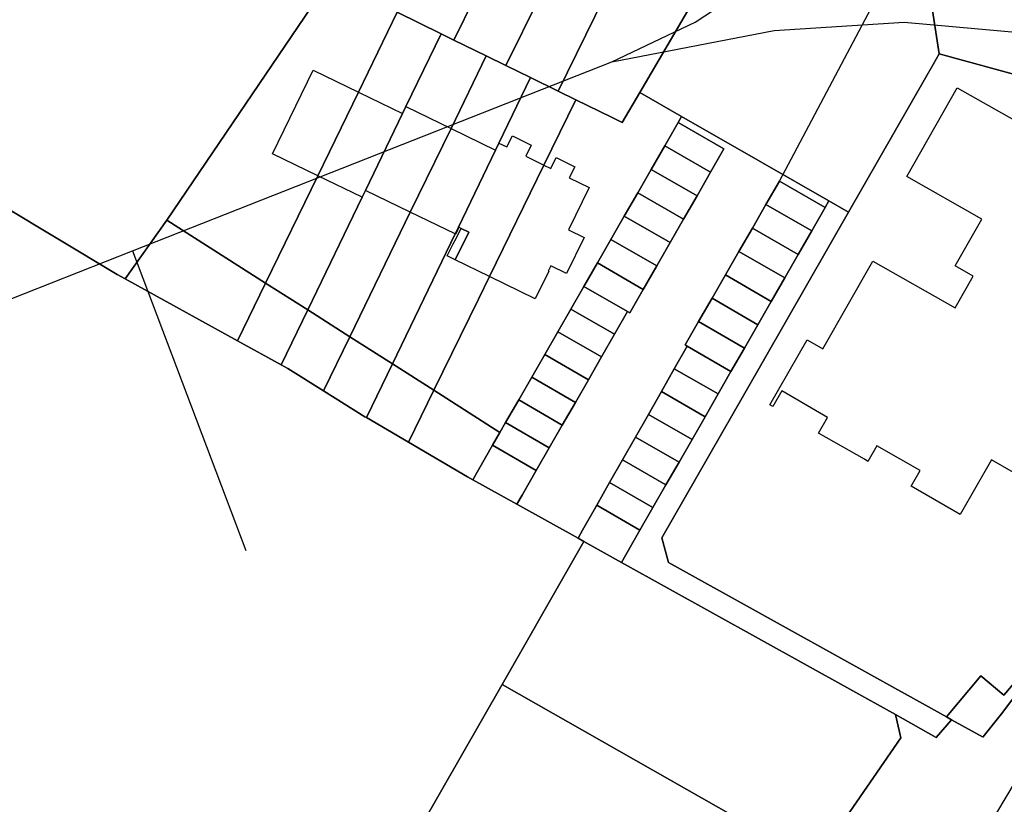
# Model space of a CAD drawing. Extents: x 577960 to 582939, y 6017202 to 6023066.
# Tile 83 of 217: x 578718 to 578826, y 6021199 to 6021286. Entities that reach past the tile are written whole.
import ezdxf

# ---------------------------------------------------------------- set-up
doc = ezdxf.new("R2010")
doc.units = 0
doc.header["$MEASUREMENT"] = 0
doc.linetypes.add('D', pattern=[0])
for name, color, linetype in [('LI__FLUR', 7, 'D'), ('LI__GEB', 7, 'Continuous'), ('LI__STRASSE', 7, 'Continuous')]:
    doc.layers.add(name, color=color, linetype=linetype)

msp = doc.modelspace()

# ---------------------------------------------------------------- linework, layer by layer
at = {"layer": 'LI__FLUR', "color": 8, "linetype": 'D', "true_color": 0x808080}
for p, q in [((578765.902, 6021283.383), (578771.231, 6021294.199)), ((578771.231, 6021294.199), (578765.902, 6021283.383)), ((578776.938, 6021291.39), (578771.6, 6021280.584)), ((578771.6, 6021280.584), (578776.938, 6021291.39)), ((578786.344, 6021277.615), (578793.902, 6021290.48)), ((578793.902, 6021290.48), (578786.344, 6021277.615)), ((578819.292, 6021281.873), (578817.963, 6021290.729)), ((578817.963, 6021290.729), (578819.292, 6021281.873)), ((578734.293, 6021263.572), (578752.288, 6021290.071)), ((578752.288, 6021290.071), (578734.293, 6021263.572)), ((578782.676, 6021288.571), (578777.358, 6021277.765)), ((578777.358, 6021277.765), (578782.676, 6021288.571)), ((578759.665, 6021286.452), (578755.386, 6021277.656)), ((578755.386, 6021277.656), (578759.665, 6021286.452)), ((578759.665, 6021286.452), (578764.483, 6021284.083)), ((578764.483, 6021284.083), (578759.665, 6021286.452)), ((578764.483, 6021284.083), (578760.614, 6021276.066)), ((578760.614, 6021276.066), (578764.483, 6021284.083)), ((578764.483, 6021284.083), (578765.902, 6021283.383)), ((578765.902, 6021283.383), (578764.483, 6021284.083)), ((578769.461, 6021281.644), (578765.902, 6021283.383)), ((578765.902, 6021283.383), (578769.461, 6021281.644)), ((578818.622, 6021280.693), (578819.292, 6021281.873)), ((578819.292, 6021281.873), (578818.622, 6021280.693)), ((578849.16, 6021273.635), (578819.292, 6021281.873)), ((578819.292, 6021281.873), (578849.16, 6021273.635)), ((578765.582, 6021273.657), (578769.461, 6021281.644)), ((578769.461, 6021281.644), (578765.582, 6021273.657)), ((578771.6, 6021280.584), (578769.461, 6021281.644)), ((578769.461, 6021281.644), (578771.6, 6021280.584)), ((578771.6, 6021280.584), (578774.329, 6021279.245)), ((578774.329, 6021279.245), (578771.6, 6021280.584)), ((578817.782, 6021279.244), (578818.622, 6021280.693)), ((578818.622, 6021280.693), (578817.782, 6021279.244)), ((578774.329, 6021279.245), (578770.85, 6021272.048)), ((578770.85, 6021272.048), (578774.329, 6021279.245)), ((578774.329, 6021279.245), (578777.358, 6021277.765)), ((578777.358, 6021277.765), (578774.329, 6021279.245)), ((578809.305, 6021264.45), (578817.782, 6021279.244)), ((578817.782, 6021279.244), (578809.305, 6021264.45)), ((578755.386, 6021277.656), (578750.907, 6021268.449)), ((578750.907, 6021268.449), (578755.386, 6021277.656)), ((578777.358, 6021277.765), (578779.297, 6021276.805)), ((578779.297, 6021276.805), (578777.358, 6021277.765)), ((578784.405, 6021274.306), (578786.344, 6021277.615)), ((578786.344, 6021277.615), (578784.405, 6021274.306)), ((578786.344, 6021277.615), (578790.952, 6021274.966)), ((578790.952, 6021274.966), (578786.344, 6021277.615)), ((578775.788, 6021269.618), (578779.297, 6021276.805)), ((578779.297, 6021276.805), (578775.788, 6021269.618)), ((578779.297, 6021276.805), (578783.225, 6021274.886)), ((578783.225, 6021274.886), (578779.297, 6021276.805)), ((578760.244, 6021275.296), (578756.155, 6021266.83)), ((578756.155, 6021266.83), (578760.244, 6021275.296)), ((578760.614, 6021276.066), (578760.244, 6021275.296)), ((578760.244, 6021275.296), (578760.614, 6021276.066)), ((578783.225, 6021274.886), (578784.405, 6021274.306)), ((578784.405, 6021274.306), (578783.225, 6021274.886)), ((578790.573, 6021274.306), (578789.093, 6021271.727)), ((578789.093, 6021271.727), (578790.573, 6021274.306)), ((578790.952, 6021274.966), (578790.573, 6021274.306)), ((578790.573, 6021274.306), (578790.952, 6021274.966)), ((578795.6, 6021271.407), (578790.573, 6021274.306)), ((578790.573, 6021274.306), (578795.6, 6021271.407)), ((578790.952, 6021274.966), (578799.857, 6021269.862)), ((578799.857, 6021269.862), (578790.952, 6021274.966)), ((578761.103, 6021264.441), (578765.582, 6021273.657)), ((578765.582, 6021273.657), (578761.103, 6021264.441)), ((578770.85, 6021272.048), (578770.48, 6021271.278)), ((578770.48, 6021271.278), (578770.85, 6021272.048)), ((578770.48, 6021271.278), (578766.391, 6021262.811)), ((578766.391, 6021262.811), (578770.48, 6021271.278)), ((578789.093, 6021271.727), (578787.613, 6021269.158)), ((578787.613, 6021269.158), (578789.093, 6021271.727)), ((578789.093, 6021271.727), (578794.131, 6021268.838)), ((578794.131, 6021268.838), (578789.093, 6021271.727)), ((578794.131, 6021268.838), (578795.6, 6021271.407)), ((578795.6, 6021271.407), (578794.131, 6021268.838)), ((578799.857, 6021269.862), (578807.156, 6021265.679)), ((578807.156, 6021265.679), (578799.857, 6021269.862)), ((578769.8, 6021257.364), (578775.788, 6021269.618)), ((578775.788, 6021269.618), (578769.8, 6021257.364)), ((578787.613, 6021269.158), (578786.134, 6021266.579)), ((578786.134, 6021266.579), (578787.613, 6021269.158)), ((578787.613, 6021269.158), (578792.651, 6021266.259)), ((578792.651, 6021266.259), (578787.613, 6021269.158)), ((578794.131, 6021268.838), (578792.651, 6021266.259)), ((578792.651, 6021266.259), (578794.131, 6021268.838)), ((578750.907, 6021268.449), (578745.169, 6021256.644)), ((578745.169, 6021256.644), (578750.907, 6021268.449)), ((578801.718, 6021267.849), (578800.239, 6021265.28)), ((578800.239, 6021265.28), (578801.718, 6021267.849)), ((578806.736, 6021264.95), (578801.718, 6021267.849)), ((578801.718, 6021267.849), (578806.736, 6021264.95)), ((578756.155, 6021266.83), (578755.795, 6021266.08)), ((578755.795, 6021266.08), (578756.155, 6021266.83)), ((578786.134, 6021266.579), (578784.644, 6021264.001)), ((578784.644, 6021264.001), (578786.134, 6021266.579)), ((578791.172, 6021263.67), (578786.134, 6021266.579)), ((578786.134, 6021266.579), (578791.172, 6021263.67)), ((578755.795, 6021266.08), (578749.817, 6021253.685)), ((578749.817, 6021253.685), (578755.795, 6021266.08)), ((578792.651, 6021266.259), (578791.172, 6021263.67)), ((578791.172, 6021263.67), (578792.651, 6021266.259)), ((578807.156, 6021265.679), (578806.736, 6021264.95)), ((578806.736, 6021264.95), (578807.156, 6021265.679)), ((578807.156, 6021265.679), (578809.305, 6021264.45)), ((578809.305, 6021264.45), (578807.156, 6021265.679)), ((578728.855, 6021257.574), (578715.921, 6021265.312)), ((578715.921, 6021265.312), (578728.855, 6021257.574)), ((578754.435, 6021250.737), (578761.103, 6021264.441)), ((578761.103, 6021264.441), (578754.435, 6021250.737)), ((578809.305, 6021264.45), (578797.899, 6021244.548)), ((578797.899, 6021244.548), (578809.305, 6021264.45)), ((578800.239, 6021265.28), (578798.749, 6021262.701)), ((578798.749, 6021262.701), (578800.239, 6021265.28)), ((578800.239, 6021265.28), (578805.267, 6021262.381)), ((578805.267, 6021262.381), (578800.239, 6021265.28)), ((578805.267, 6021262.381), (578806.736, 6021264.95)), ((578806.736, 6021264.95), (578805.267, 6021262.381)), ((578734.293, 6021263.572), (578729.735, 6021257.095)), ((578729.735, 6021257.095), (578734.293, 6021263.572)), ((578745.169, 6021256.644), (578734.293, 6021263.572)), ((578734.293, 6021263.572), (578745.169, 6021256.644)), ((578784.644, 6021264.001), (578783.165, 6021261.422)), ((578783.165, 6021261.422), (578784.644, 6021264.001)), ((578784.644, 6021264.001), (578789.692, 6021261.092)), ((578789.692, 6021261.092), (578784.644, 6021264.001)), ((578789.692, 6021261.092), (578791.172, 6021263.67)), ((578791.172, 6021263.67), (578789.692, 6021261.092)), ((578766.391, 6021262.811), (578766.021, 6021262.052)), ((578766.021, 6021262.052), (578766.391, 6021262.811)), ((578798.749, 6021262.701), (578797.269, 6021260.122)), ((578797.269, 6021260.122), (578798.749, 6021262.701)), ((578798.749, 6021262.701), (578803.777, 6021259.792)), ((578803.777, 6021259.792), (578798.749, 6021262.701)), ((578803.777, 6021259.792), (578805.267, 6021262.381)), ((578805.267, 6021262.381), (578803.777, 6021259.792)), ((578766.021, 6021262.052), (578759.123, 6021247.758)), ((578759.123, 6021247.758), (578766.021, 6021262.052)), ((578783.165, 6021261.422), (578781.685, 6021258.853)), ((578781.685, 6021258.853), (578783.165, 6021261.422)), ((578788.213, 6021258.523), (578783.165, 6021261.422)), ((578783.165, 6021261.422), (578788.213, 6021258.523)), ((578789.692, 6021261.092), (578788.213, 6021258.523)), ((578788.213, 6021258.523), (578789.692, 6021261.092)), ((578795.78, 6021257.553), (578797.269, 6021260.122)), ((578797.269, 6021260.122), (578795.78, 6021257.553)), ((578797.269, 6021260.122), (578802.297, 6021257.213)), ((578802.297, 6021257.213), (578797.269, 6021260.122)), ((578802.297, 6021257.213), (578803.777, 6021259.792)), ((578803.777, 6021259.792), (578802.297, 6021257.213)), ((578781.685, 6021258.853), (578780.206, 6021256.274)), ((578780.206, 6021256.274), (578781.685, 6021258.853)), ((578781.685, 6021258.853), (578786.733, 6021255.934)), ((578786.733, 6021255.934), (578781.685, 6021258.853)), ((578786.733, 6021255.934), (578788.213, 6021258.523)), ((578788.213, 6021258.523), (578786.733, 6021255.934)), ((578729.735, 6021257.095), (578728.855, 6021257.574)), ((578728.855, 6021257.574), (578729.735, 6021257.095)), ((578729.735, 6021257.095), (578742.08, 6021250.287)), ((578742.08, 6021250.287), (578729.735, 6021257.095)), ((578768.59, 6021254.885), (578769.8, 6021257.364)), ((578769.8, 6021257.364), (578768.59, 6021254.885)), ((578795.78, 6021257.553), (578794.3, 6021254.974)), ((578794.3, 6021254.974), (578795.78, 6021257.553)), ((578800.818, 6021254.634), (578795.78, 6021257.553)), ((578795.78, 6021257.553), (578800.818, 6021254.634)), ((578802.297, 6021257.213), (578800.818, 6021254.634)), ((578800.818, 6021254.634), (578802.297, 6021257.213)), ((578745.169, 6021256.644), (578742.08, 6021250.287)), ((578742.08, 6021250.287), (578745.169, 6021256.644)), ((578749.817, 6021253.685), (578745.169, 6021256.644)), ((578745.169, 6021256.644), (578749.817, 6021253.685)), ((578778.776, 6021253.785), (578780.206, 6021256.274)), ((578780.206, 6021256.274), (578778.776, 6021253.785)), ((578780.206, 6021256.274), (578785.004, 6021253.505)), ((578785.004, 6021253.505), (578780.206, 6021256.274)), ((578785.254, 6021253.355), (578786.733, 6021255.934)), ((578786.733, 6021255.934), (578785.254, 6021253.355)), ((578763.682, 6021244.849), (578768.59, 6021254.885)), ((578768.59, 6021254.885), (578763.682, 6021244.849)), ((578794.3, 6021254.974), (578792.821, 6021252.405)), ((578792.821, 6021252.405), (578794.3, 6021254.974)), ((578794.3, 6021254.974), (578799.338, 6021252.055)), ((578799.338, 6021252.055), (578794.3, 6021254.974)), ((578799.338, 6021252.055), (578800.818, 6021254.634)), ((578800.818, 6021254.634), (578799.338, 6021252.055)), ((578746.898, 6021247.638), (578749.817, 6021253.685)), ((578749.817, 6021253.685), (578746.898, 6021247.638)), ((578749.817, 6021253.685), (578754.435, 6021250.737)), ((578754.435, 6021250.737), (578749.817, 6021253.685)), ((578778.776, 6021253.785), (578777.337, 6021251.286)), ((578777.337, 6021251.286), (578778.776, 6021253.785)), ((578783.574, 6021251.016), (578778.776, 6021253.785)), ((578778.776, 6021253.785), (578783.574, 6021251.016)), ((578785.004, 6021253.505), (578783.574, 6021251.016)), ((578783.574, 6021251.016), (578785.004, 6021253.505)), ((578785.004, 6021253.505), (578785.254, 6021253.355)), ((578785.254, 6021253.355), (578785.004, 6021253.505)), ((578792.821, 6021252.405), (578791.341, 6021249.836)), ((578791.341, 6021249.836), (578792.821, 6021252.405)), ((578792.821, 6021252.405), (578797.869, 6021249.486)), ((578797.869, 6021249.486), (578792.821, 6021252.405)), ((578797.869, 6021249.486), (578799.338, 6021252.055)), ((578799.338, 6021252.055), (578797.869, 6021249.486)), ((578742.08, 6021250.287), (578746.898, 6021247.638)), ((578746.898, 6021247.638), (578742.08, 6021250.287)), ((578754.435, 6021250.737), (578751.546, 6021244.789)), ((578751.546, 6021244.789), (578754.435, 6021250.737)), ((578759.123, 6021247.758), (578754.435, 6021250.737)), ((578754.435, 6021250.737), (578759.123, 6021247.758)), ((578777.337, 6021251.286), (578775.897, 6021248.787)), ((578775.897, 6021248.787), (578777.337, 6021251.286)), ((578782.135, 6021248.517), (578777.337, 6021251.286)), ((578777.337, 6021251.286), (578782.135, 6021248.517)), ((578782.135, 6021248.517), (578783.574, 6021251.016)), ((578783.574, 6021251.016), (578782.135, 6021248.517)), ((578791.571, 6021249.696), (578790.152, 6021247.197)), ((578790.152, 6021247.197), (578791.571, 6021249.696)), ((578791.341, 6021249.836), (578791.571, 6021249.696)), ((578791.571, 6021249.696), (578791.341, 6021249.836)), ((578796.389, 6021246.917), (578791.571, 6021249.696)), ((578791.571, 6021249.696), (578796.389, 6021246.917)), ((578796.389, 6021246.917), (578797.869, 6021249.486)), ((578797.869, 6021249.486), (578796.389, 6021246.917)), ((578775.897, 6021248.787), (578774.458, 6021246.288)), ((578774.458, 6021246.288), (578775.897, 6021248.787)), ((578775.897, 6021248.787), (578780.695, 6021246.008)), ((578780.695, 6021246.008), (578775.897, 6021248.787)), ((578780.695, 6021246.008), (578782.135, 6021248.517)), ((578782.135, 6021248.517), (578780.695, 6021246.008)), ((578747.628, 6021247.238), (578746.898, 6021247.638)), ((578746.898, 6021247.638), (578747.628, 6021247.238)), ((578751.546, 6021244.789), (578747.628, 6021247.238)), ((578747.628, 6021247.238), (578751.546, 6021244.789)), ((578756.264, 6021241.84), (578759.123, 6021247.758)), ((578759.123, 6021247.758), (578756.264, 6021241.84)), ((578763.682, 6021244.849), (578759.123, 6021247.758)), ((578759.123, 6021247.758), (578763.682, 6021244.849)), ((578790.152, 6021247.197), (578788.732, 6021244.698)), ((578788.732, 6021244.698), (578790.152, 6021247.197)), ((578790.152, 6021247.197), (578794.97, 6021244.448)), ((578794.97, 6021244.448), (578790.152, 6021247.197)), ((578773.028, 6021243.799), (578774.458, 6021246.288)), ((578774.458, 6021246.288), (578773.028, 6021243.799)), ((578774.458, 6021246.288), (578779.266, 6021243.509)), ((578779.266, 6021243.509), (578774.458, 6021246.288)), ((578779.266, 6021243.509), (578780.695, 6021246.008)), ((578780.695, 6021246.008), (578779.266, 6021243.509)), ((578794.97, 6021244.448), (578796.389, 6021246.917)), ((578796.389, 6021246.917), (578794.97, 6021244.448)), ((578763.682, 6021244.849), (578760.892, 6021239.141)), ((578760.892, 6021239.141), (578763.682, 6021244.849)), ((578770.969, 6021240.21), (578763.682, 6021244.849)), ((578763.682, 6021244.849), (578770.969, 6021240.21)), ((578756.094, 6021241.94), (578751.546, 6021244.789)), ((578751.546, 6021244.789), (578756.094, 6021241.94)), ((578771.589, 6021241.29), (578773.028, 6021243.799)), ((578773.028, 6021243.799), (578771.589, 6021241.29)), ((578773.028, 6021243.799), (578777.826, 6021241.01)), ((578777.826, 6021241.01), (578773.028, 6021243.799)), ((578787.303, 6021242.189), (578788.732, 6021244.698)), ((578788.732, 6021244.698), (578787.303, 6021242.189)), ((578788.732, 6021244.698), (578793.53, 6021241.939)), ((578793.53, 6021241.939), (578788.732, 6021244.698)), ((578797.899, 6021244.548), (578788.762, 6021228.615)), ((578788.762, 6021228.615), (578797.899, 6021244.548)), ((578793.53, 6021241.939), (578794.97, 6021244.448)), ((578794.97, 6021244.448), (578793.53, 6021241.939)), ((578779.266, 6021243.509), (578777.826, 6021241.01)), ((578777.826, 6021241.01), (578779.266, 6021243.509)), ((578756.264, 6021241.84), (578756.094, 6021241.94)), ((578756.094, 6021241.94), (578756.264, 6021241.84)), ((578760.892, 6021239.141), (578756.264, 6021241.84)), ((578756.264, 6021241.84), (578760.892, 6021239.141)), ((578785.873, 6021239.68), (578787.303, 6021242.189)), ((578787.303, 6021242.189), (578785.873, 6021239.68)), ((578787.303, 6021242.189), (578792.101, 6021239.44)), ((578792.101, 6021239.44), (578787.303, 6021242.189)), ((578793.53, 6021241.939), (578792.101, 6021239.44)), ((578792.101, 6021239.44), (578793.53, 6021241.939)), ((578770.969, 6021240.21), (578771.589, 6021241.29)), ((578771.589, 6021241.29), (578770.969, 6021240.21)), ((578771.589, 6021241.29), (578776.387, 6021238.511)), ((578776.387, 6021238.511), (578771.589, 6021241.29)), ((578777.826, 6021241.01), (578776.387, 6021238.511)), ((578776.387, 6021238.511), (578777.826, 6021241.01)), ((578770.159, 6021238.801), (578770.969, 6021240.21)), ((578770.969, 6021240.21), (578770.159, 6021238.801)), ((578785.873, 6021239.68), (578784.463, 6021237.191)), ((578784.463, 6021237.191), (578785.873, 6021239.68)), ((578790.671, 6021236.951), (578785.873, 6021239.68)), ((578785.873, 6021239.68), (578790.671, 6021236.951)), ((578792.101, 6021239.44), (578790.671, 6021236.951)), ((578790.671, 6021236.951), (578792.101, 6021239.44)), ((578767.4, 6021235.333), (578760.892, 6021239.141)), ((578760.892, 6021239.141), (578767.4, 6021235.333)), ((578770.159, 6021238.801), (578768.589, 6021236.082)), ((578768.589, 6021236.082), (578770.159, 6021238.801)), ((578774.957, 6021236.022), (578770.159, 6021238.801)), ((578770.159, 6021238.801), (578774.957, 6021236.022)), ((578776.387, 6021238.511), (578774.957, 6021236.022)), ((578774.957, 6021236.022), (578776.387, 6021238.511)), ((578784.463, 6021237.191), (578783.034, 6021234.692)), ((578783.034, 6021234.692), (578784.463, 6021237.191)), ((578784.463, 6021237.191), (578789.232, 6021234.452)), ((578789.232, 6021234.452), (578784.463, 6021237.191)), ((578789.232, 6021234.452), (578790.671, 6021236.951)), ((578790.671, 6021236.951), (578789.232, 6021234.452)), ((578767.98, 6021235.013), (578767.4, 6021235.333)), ((578767.4, 6021235.333), (578767.98, 6021235.013)), ((578768.589, 6021236.082), (578767.98, 6021235.013)), ((578767.98, 6021235.013), (578768.589, 6021236.082)), ((578773.408, 6021233.313), (578774.957, 6021236.022)), ((578774.957, 6021236.022), (578773.408, 6021233.313)), ((578767.98, 6021235.013), (578772.828, 6021232.314)), ((578772.828, 6021232.314), (578767.98, 6021235.013)), ((578781.614, 6021232.193), (578783.034, 6021234.692)), ((578783.034, 6021234.692), (578781.614, 6021232.193)), ((578783.034, 6021234.692), (578787.792, 6021231.943)), ((578787.792, 6021231.943), (578783.034, 6021234.692)), ((578787.792, 6021231.943), (578789.232, 6021234.452)), ((578789.232, 6021234.452), (578787.792, 6021231.943)), ((578772.828, 6021232.314), (578773.408, 6021233.313)), ((578773.408, 6021233.313), (578772.828, 6021232.314)), ((578779.555, 6021228.575), (578772.828, 6021232.314)), ((578772.828, 6021232.314), (578779.555, 6021228.575)), ((578780.065, 6021229.475), (578781.614, 6021232.193)), ((578781.614, 6021232.193), (578780.065, 6021229.475)), ((578781.614, 6021232.193), (578786.362, 6021229.454)), ((578786.362, 6021229.454), (578781.614, 6021232.193)), ((578787.792, 6021231.943), (578786.362, 6021229.454)), ((578786.362, 6021229.454), (578787.792, 6021231.943)), ((578779.555, 6021228.575), (578780.065, 6021229.475)), ((578780.065, 6021229.475), (578779.555, 6021228.575)), ((578780.205, 6021228.215), (578779.555, 6021228.575)), ((578779.555, 6021228.575), (578780.205, 6021228.215)), ((578786.362, 6021229.454), (578784.803, 6021226.736)), ((578784.803, 6021226.736), (578786.362, 6021229.454)), ((578788.762, 6021228.615), (578789.501, 6021225.896)), ((578789.501, 6021225.896), (578788.762, 6021228.615)), ((578778.745, 6021225.656), (578780.205, 6021228.215)), ((578780.205, 6021228.215), (578778.745, 6021225.656)), ((578784.333, 6021225.916), (578780.205, 6021228.215)), ((578780.205, 6021228.215), (578784.333, 6021225.916)), ((578784.803, 6021226.736), (578784.333, 6021225.916)), ((578784.333, 6021225.916), (578784.803, 6021226.736)), ((578771.198, 6021212.462), (578778.745, 6021225.656)), ((578778.745, 6021225.656), (578771.198, 6021212.462)), ((578814.481, 6021209.162), (578784.333, 6021225.916)), ((578784.333, 6021225.916), (578814.481, 6021209.162)), ((578789.501, 6021225.896), (578820.089, 6021208.902)), ((578820.089, 6021208.902), (578789.501, 6021225.896)), ((578826.417, 6021211.301), (578832.565, 6021218.588)), ((578832.565, 6021218.588), (578826.417, 6021211.301)), ((578830.385, 6021214.869), (578826.147, 6021209.262)), ((578826.147, 6021209.262), (578830.385, 6021214.869)), ((578820.089, 6021208.902), (578823.888, 6021213.44)), ((578823.888, 6021213.44), (578820.089, 6021208.902)), ((578823.888, 6021213.44), (578826.417, 6021211.301)), ((578826.417, 6021211.301), (578823.888, 6021213.44)), ((578762.27, 6021196.858), (578771.198, 6021212.462)), ((578771.198, 6021212.462), (578762.27, 6021196.858)), ((578771.198, 6021212.462), (578805.864, 6021192.809)), ((578805.864, 6021192.809), (578771.198, 6021212.462)), ((578818.979, 6021206.643), (578814.481, 6021209.162)), ((578814.481, 6021209.162), (578815.081, 6021206.613)), ((578815.081, 6021206.613), (578814.481, 6021209.162)), ((578814.481, 6021209.162), (578818.979, 6021206.643)), ((578826.147, 6021209.262), (578824.117, 6021206.663)), ((578824.117, 6021206.663), (578826.147, 6021209.262)), ((578820.669, 6021208.582), (578818.979, 6021206.643)), ((578818.979, 6021206.643), (578820.669, 6021208.582)), ((578820.669, 6021208.582), (578820.089, 6021208.902)), ((578820.089, 6021208.902), (578820.669, 6021208.582)), ((578824.057, 6021206.703), (578820.669, 6021208.582)), ((578820.669, 6021208.582), (578824.057, 6021206.703)), ((578815.081, 6021206.613), (578807.673, 6021195.898)), ((578807.673, 6021195.898), (578815.081, 6021206.613)), ((578824.117, 6021206.663), (578824.057, 6021206.703)), ((578824.057, 6021206.703), (578824.117, 6021206.663))]:
    msp.add_line(p, q, dxfattribs=at)
at = {"layer": 'LI__GEB', "color": 5, "linetype": 'D', "true_color": 0x0000ff}
for p, q in [((578745.929, 6021270.869), (578750.398, 6021280.075)), ((578750.398, 6021280.075), (578755.386, 6021277.656)), ((578755.386, 6021277.656), (578750.907, 6021268.449)), ((578750.907, 6021268.449), (578755.386, 6021277.656)), ((578755.386, 6021277.656), (578760.244, 6021275.296)), ((578815.723, 6021268.358), (578821.291, 6021278.144)), ((578821.291, 6021278.144), (578827.578, 6021274.565)), ((578756.155, 6021266.83), (578760.244, 6021275.296)), ((578760.244, 6021275.296), (578756.155, 6021266.83)), ((578760.244, 6021275.296), (578760.614, 6021276.066)), ((578760.614, 6021276.066), (578765.582, 6021273.657)), ((578789.093, 6021271.727), (578790.573, 6021274.306)), ((578790.573, 6021274.306), (578795.6, 6021271.407)), ((578765.582, 6021273.657), (578761.103, 6021264.441)), ((578761.103, 6021264.441), (578765.582, 6021273.657)), ((578765.582, 6021273.657), (578770.48, 6021271.278)), ((578770.48, 6021271.278), (578770.85, 6021272.048)), ((578770.85, 6021272.048), (578771.72, 6021271.618)), ((578771.72, 6021271.618), (578772.329, 6021272.847)), ((578772.329, 6021272.847), (578774.409, 6021271.828)), ((578750.907, 6021268.449), (578745.929, 6021270.869)), ((578770.48, 6021271.278), (578766.391, 6021262.811)), ((578766.391, 6021262.811), (578770.48, 6021271.278)), ((578774.409, 6021271.828), (578773.799, 6021270.598)), ((578787.613, 6021269.158), (578789.093, 6021271.727)), ((578789.093, 6021271.727), (578794.131, 6021268.838)), ((578794.131, 6021268.838), (578789.093, 6021271.727)), ((578795.6, 6021271.407), (578794.131, 6021268.838)), ((578773.799, 6021270.598), (578775.788, 6021269.618)), ((578776.558, 6021269.239), (578777.147, 6021270.448)), ((578777.147, 6021270.448), (578779.187, 6021269.448)), ((578775.788, 6021269.618), (578769.8, 6021257.364)), ((578769.8, 6021257.364), (578775.788, 6021269.618)), ((578775.788, 6021269.618), (578776.558, 6021269.239)), ((578779.187, 6021269.448), (578778.597, 6021268.239)), ((578786.134, 6021266.579), (578787.613, 6021269.158)), ((578792.651, 6021266.259), (578787.613, 6021269.158)), ((578787.613, 6021269.158), (578792.651, 6021266.259)), ((578794.131, 6021268.838), (578792.651, 6021266.259)), ((578755.795, 6021266.08), (578750.907, 6021268.449)), ((578778.597, 6021268.239), (578780.796, 6021267.159)), ((578800.239, 6021265.28), (578801.718, 6021267.849)), ((578801.718, 6021267.849), (578806.736, 6021264.95)), ((578823.979, 6021263.67), (578815.723, 6021268.358)), ((578756.155, 6021266.83), (578755.795, 6021266.08)), ((578761.103, 6021264.441), (578756.155, 6021266.83)), ((578780.796, 6021267.159), (578778.517, 6021262.511)), ((578784.644, 6021264.001), (578786.134, 6021266.579)), ((578786.134, 6021266.579), (578791.172, 6021263.67)), ((578791.172, 6021263.67), (578786.134, 6021266.579)), ((578792.651, 6021266.259), (578791.172, 6021263.67)), ((578766.021, 6021262.052), (578761.103, 6021264.441)), ((578798.749, 6021262.701), (578800.239, 6021265.28)), ((578805.267, 6021262.381), (578800.239, 6021265.28)), ((578800.239, 6021265.28), (578805.267, 6021262.381)), ((578806.736, 6021264.95), (578805.267, 6021262.381)), ((578783.165, 6021261.422), (578784.644, 6021264.001)), ((578784.644, 6021264.001), (578789.692, 6021261.092)), ((578789.692, 6021261.092), (578784.644, 6021264.001)), ((578791.172, 6021263.67), (578789.692, 6021261.092)), ((578821.07, 6021258.542), (578823.979, 6021263.67)), ((578766.051, 6021259.183), (578767.541, 6021262.252)), ((578766.211, 6021262.292), (578766.081, 6021262.022)), ((578766.451, 6021262.781), (578766.211, 6021262.292)), ((578766.391, 6021262.811), (578766.451, 6021262.781)), ((578766.451, 6021262.781), (578766.391, 6021262.811)), ((578766.701, 6021262.661), (578766.451, 6021262.781)), ((578767.541, 6021262.252), (578766.701, 6021262.661)), ((578778.517, 6021262.511), (578780.226, 6021261.672)), ((578797.269, 6021260.122), (578798.749, 6021262.701)), ((578798.749, 6021262.701), (578803.777, 6021259.792)), ((578803.777, 6021259.792), (578798.749, 6021262.701)), ((578805.267, 6021262.381), (578803.777, 6021259.792)), ((578766.081, 6021262.022), (578766.021, 6021262.052)), ((578780.226, 6021261.672), (578778.277, 6021257.693)), ((578781.685, 6021258.853), (578783.165, 6021261.422)), ((578783.165, 6021261.422), (578788.213, 6021258.523)), ((578788.213, 6021258.523), (578783.165, 6021261.422)), ((578789.692, 6021261.092), (578788.213, 6021258.523)), ((578795.78, 6021257.553), (578797.269, 6021260.122)), ((578802.297, 6021257.213), (578797.269, 6021260.122)), ((578797.269, 6021260.122), (578802.297, 6021257.213)), ((578769.8, 6021257.364), (578766.051, 6021259.183)), ((578803.777, 6021259.792), (578802.297, 6021257.213)), ((578806.506, 6021249.396), (578812.014, 6021259.062)), ((578812.014, 6021259.062), (578821.06, 6021253.914)), ((578776.327, 6021257.943), (578774.848, 6021254.904)), ((578776.567, 6021258.533), (578776.287, 6021257.963)), ((578776.287, 6021257.963), (578776.327, 6021257.943)), ((578778.277, 6021257.693), (578776.567, 6021258.533)), ((578780.206, 6021256.274), (578781.685, 6021258.853)), ((578786.733, 6021255.934), (578781.685, 6021258.853)), ((578781.685, 6021258.853), (578786.733, 6021255.934)), ((578788.213, 6021258.523), (578786.733, 6021255.934)), ((578823.05, 6021257.412), (578821.07, 6021258.542)), ((578774.848, 6021254.904), (578769.8, 6021257.364)), ((578794.3, 6021254.974), (578795.78, 6021257.553)), ((578795.78, 6021257.553), (578800.818, 6021254.634)), ((578800.818, 6021254.634), (578795.78, 6021257.553)), ((578802.297, 6021257.213), (578800.818, 6021254.634)), ((578821.06, 6021253.914), (578823.05, 6021257.412)), ((578778.776, 6021253.785), (578780.206, 6021256.274)), ((578785.004, 6021253.505), (578780.206, 6021256.274)), ((578780.206, 6021256.274), (578785.004, 6021253.505)), ((578786.733, 6021255.934), (578785.254, 6021253.355)), ((578792.821, 6021252.405), (578794.3, 6021254.974)), ((578794.3, 6021254.974), (578799.338, 6021252.055)), ((578799.338, 6021252.055), (578794.3, 6021254.974)), ((578800.818, 6021254.634), (578799.338, 6021252.055)), ((578777.337, 6021251.286), (578778.776, 6021253.785)), ((578778.776, 6021253.785), (578783.574, 6021251.016)), ((578783.574, 6021251.016), (578778.776, 6021253.785)), ((578785.004, 6021253.505), (578783.574, 6021251.016)), ((578785.254, 6021253.355), (578785.004, 6021253.505)), ((578791.341, 6021249.836), (578792.821, 6021252.405)), ((578797.869, 6021249.486), (578792.821, 6021252.405)), ((578792.821, 6021252.405), (578797.869, 6021249.486)), ((578799.338, 6021252.055), (578797.869, 6021249.486)), ((578775.897, 6021248.787), (578777.337, 6021251.286)), ((578777.337, 6021251.286), (578782.135, 6021248.517)), ((578782.135, 6021248.517), (578777.337, 6021251.286)), ((578783.574, 6021251.016), (578782.135, 6021248.517)), ((578800.678, 6021243.239), (578804.766, 6021250.386)), ((578804.766, 6021250.386), (578806.506, 6021249.396)), ((578790.152, 6021247.197), (578791.571, 6021249.696)), ((578791.571, 6021249.696), (578791.341, 6021249.836)), ((578796.389, 6021246.917), (578791.571, 6021249.696)), ((578791.571, 6021249.696), (578796.389, 6021246.917)), ((578797.869, 6021249.486), (578796.389, 6021246.917)), ((578774.458, 6021246.288), (578775.897, 6021248.787)), ((578775.897, 6021248.787), (578780.695, 6021246.008)), ((578780.695, 6021246.008), (578775.897, 6021248.787)), ((578782.135, 6021248.517), (578780.695, 6021246.008)), ((578788.732, 6021244.698), (578790.152, 6021247.197)), ((578790.152, 6021247.197), (578794.97, 6021244.448)), ((578794.97, 6021244.448), (578790.152, 6021247.197)), ((578773.028, 6021243.799), (578774.458, 6021246.288)), ((578774.458, 6021246.288), (578779.266, 6021243.509)), ((578779.266, 6021243.509), (578774.458, 6021246.288)), ((578780.695, 6021246.008), (578779.266, 6021243.509)), ((578796.389, 6021246.917), (578794.97, 6021244.448)), ((578771.589, 6021241.29), (578773.028, 6021243.799)), ((578773.028, 6021243.799), (578777.826, 6021241.01)), ((578777.826, 6021241.01), (578773.028, 6021243.799)), ((578787.303, 6021242.189), (578788.732, 6021244.698)), ((578788.732, 6021244.698), (578793.53, 6021241.939)), ((578793.53, 6021241.939), (578788.732, 6021244.698)), ((578794.97, 6021244.448), (578793.53, 6021241.939)), ((578801.997, 6021244.778), (578801.007, 6021243.049)), ((578807.025, 6021241.869), (578801.997, 6021244.778)), ((578779.266, 6021243.509), (578777.826, 6021241.01)), ((578801.007, 6021243.049), (578800.678, 6021243.239)), ((578785.873, 6021239.68), (578787.303, 6021242.189)), ((578787.303, 6021242.189), (578792.101, 6021239.44)), ((578792.101, 6021239.44), (578787.303, 6021242.189)), ((578793.53, 6021241.939), (578792.101, 6021239.44)), ((578806.025, 6021240.14), (578807.025, 6021241.869)), ((578770.969, 6021240.21), (578771.589, 6021241.29)), ((578771.589, 6021241.29), (578776.387, 6021238.511)), ((578776.387, 6021238.511), (578771.589, 6021241.29)), ((578777.826, 6021241.01), (578776.387, 6021238.511)), ((578770.159, 6021238.801), (578770.969, 6021240.21)), ((578784.463, 6021237.191), (578785.873, 6021239.68)), ((578785.873, 6021239.68), (578790.671, 6021236.951)), ((578790.671, 6021236.951), (578785.873, 6021239.68)), ((578792.101, 6021239.44), (578790.671, 6021236.951)), ((578811.063, 6021237.251), (578806.025, 6021240.14)), ((578774.957, 6021236.022), (578770.159, 6021238.801)), ((578776.387, 6021238.511), (578774.957, 6021236.022)), ((578812.453, 6021238.75), (578811.453, 6021237.021)), ((578817.201, 6021236.031), (578812.453, 6021238.75)), ((578811.453, 6021237.021), (578811.063, 6021237.251)), ((578783.034, 6021234.692), (578784.463, 6021237.191)), ((578789.232, 6021234.452), (578784.463, 6021237.191)), ((578784.463, 6021237.191), (578789.232, 6021234.452)), ((578790.671, 6021236.951), (578789.232, 6021234.452)), ((578825.058, 6021237.2), (578821.589, 6021231.193)), ((578829.586, 6021234.591), (578825.058, 6021237.2)), ((578816.201, 6021234.302), (578817.201, 6021236.031)), ((578781.614, 6021232.193), (578783.034, 6021234.692)), ((578783.034, 6021234.692), (578787.792, 6021231.943)), ((578787.792, 6021231.943), (578783.034, 6021234.692)), ((578789.232, 6021234.452), (578787.792, 6021231.943)), ((578821.589, 6021231.193), (578816.201, 6021234.302)), ((578786.362, 6021229.454), (578781.614, 6021232.193)), ((578787.792, 6021231.943), (578786.362, 6021229.454))]:
    msp.add_line(p, q, dxfattribs=at)
at = {"layer": 'LI__GEB', "color": 5, "linetype": 'D', "true_color": 0x0100ff}
for p, q in [((578767.541, 6021262.252), (578766.051, 6021259.183)), ((578766.131, 6021261.552), (578766.451, 6021262.182)), ((578766.451, 6021262.182), (578766.701, 6021262.661)), ((578766.701, 6021262.661), (578767.541, 6021262.252)), ((578765.831, 6021260.962), (578766.131, 6021261.552)), ((578765.152, 6021259.623), (578765.502, 6021260.312)), ((578765.502, 6021260.312), (578765.831, 6021260.962)), ((578766.051, 6021259.183), (578765.152, 6021259.623))]:
    msp.add_line(p, q, dxfattribs=at)
at = {"layer": 'LI__STRASSE', "color": 251, "linetype": 'D', "true_color": 0x646464}
for p, q in [((578792.428, 6021285.334), (578829.945, 6021310.074)), ((578783.271, 6021280.986), (578792.428, 6021285.334)), ((578801.154, 6021284.445), (578815.45, 6021285.354)), ((578815.45, 6021285.354), (578864.431, 6021280.885)), ((578783.271, 6021280.986), (578801.154, 6021284.445)), ((578730.513, 6021260.194), (578783.271, 6021280.986)), ((578695.922, 6021246.562), (578730.513, 6021260.194)), ((578730.513, 6021260.194), (578743.015, 6021227.214))]:
    msp.add_line(p, q, dxfattribs=at)
at = {"layer": 'LI__STRASSE', "color": 251, "linetype": 'D', "true_color": 0x656464}
for p, q in [((578801.718, 6021267.849), (578812.629, 6021288.428)), ((578828.586, 6021203.354), (578802.844, 6021160.132))]:
    msp.add_line(p, q, dxfattribs=at)

doc.saveas('drawing.dxf')
